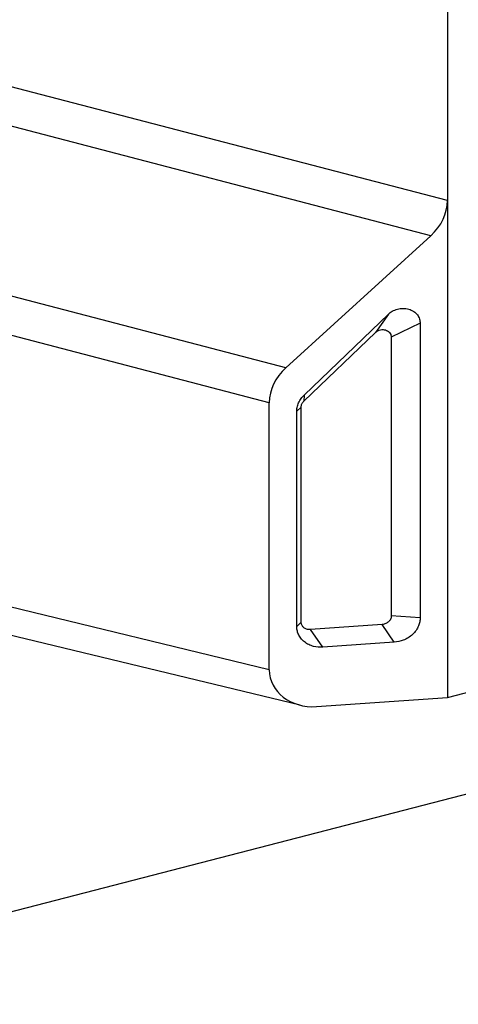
# Model space of a CAD drawing. Header units: millimetres. Extents: x 0 to 3905, y -1166 to 1110.
# Tile 131 of 155: x 2655 to 2682, y 457 to 517. Entities that reach past the tile are written whole.
import ezdxf

# ---------------------------------------------------------------- set-up
doc = ezdxf.new("R2010")
doc.units = ezdxf.units.MM
doc.header["$LTSCALE"] = 65.395
doc.layers.add('DE-13-001392DXF_CONTINUOUS_LINE', color=7, linetype='CONTINUOUS')
doc.layers.add('DE-13-001394DXF_CONTINUOUS_LINE', color=7, linetype='CONTINUOUS')

msp = doc.modelspace()

# ---------------------------------------------------------------- linework, layer by layer
at = {"layer": 'DE-13-001392DXF_CONTINUOUS_LINE'}
for p, q in [((2680.882, 601.062), (2680.882, 475.87)), ((2680.882, 505.757), (2654.537, 512.618)), ((2680.882, 475.87), (2822.767, 512.592)), ((2679.882, 503.647), (2653.916, 510.41)), ((2671.164, 495.707), (2679.882, 503.647)), ((2671.164, 495.707), (2648.5, 501.609)), ((2670.164, 493.597), (2647.879, 499.401)), ((2672.259, 494.055), (2677.331, 498.923)), ((2677.331, 498.923), (2676.55, 497.822)), ((2679.246, 498.383), (2677.507, 497.552)), ((2679.246, 498.383), (2679.246, 480.654)), ((2672.244, 493.689), (2676.55, 497.822)), ((2677.507, 497.552), (2677.507, 480.774)), ((2672.259, 494.055), (2672.244, 493.689)), ((2670.164, 477.541), (2670.164, 493.597)), ((2671.817, 493.082), (2672.086, 493.342)), ((2671.817, 480.139), (2671.817, 493.082)), ((2672.086, 480.398), (2672.086, 493.342)), ((2670.164, 477.541), (2643.418, 483.997)), ((2672.032, 475.404), (2647.88, 481.233)), ((2671.817, 480.139), (2672.086, 480.398)), ((2679.246, 480.654), (2677.507, 480.774)), ((2676.949, 480.253), (2672.644, 479.954)), ((2673.379, 478.895), (2672.644, 479.954)), ((2677.684, 479.193), (2676.949, 480.253)), ((2677.684, 479.193), (2673.379, 478.895)), ((2673.012, 475.324), (2680.882, 475.87))]:
    msp.add_line(p, q, dxfattribs=at)
for centre, major_axis, ratio, start_param, end_param in [((2677.465, 505.546), (3.364, 0.716), 0.83715, -0.961138, -0.176245), ((2673.581, 493.808), (3.364, 0.716), 0.83715, 2.180454, 2.965348), ((2673.012, 477.739), (2.793, 0.662), 0.834327, 2.946267, 4.517063)]:
    msp.add_ellipse(centre, major_axis=major_axis, ratio=ratio, start_param=start_param, end_param=end_param, dxfattribs=at)
for points, knots in [([(2677.331, 498.923), (2677.402, 498.992), (2677.572, 499.118), (2677.875, 499.243), (2678.216, 499.29), (2678.558, 499.244), (2678.861, 499.107), (2679.054, 498.927), (2679.157, 498.762), (2679.225, 498.598), (2679.246, 498.467), (2679.246, 498.383)], [0, 0, 0, 0, 0.119955, 0.252164, 0.391548, 0.530978, 0.663828, 0.786252, 0.843492, 0.898124, 1, 1, 1, 1]), ([(2676.55, 497.822), (2676.592, 497.863), (2676.688, 497.93), (2676.847, 497.988), (2677.006, 498.004), (2677.156, 497.982), (2677.291, 497.926), (2677.406, 497.835), (2677.473, 497.729), (2677.502, 497.631), (2677.507, 497.579), (2677.507, 497.552)], [0, 0, 0, 0, 0.142847, 0.278045, 0.404766, 0.524425, 0.639949, 0.75477, 0.872884, 0.935079, 1, 1, 1, 1]), ([(2671.817, 493.082), (2671.817, 493.118), (2671.821, 493.197), (2671.846, 493.371), (2671.922, 493.601), (2672.047, 493.814), (2672.167, 493.961), (2672.229, 494.026), (2672.259, 494.055)], [0, 0, 0, 0, 0.09998, 0.215391, 0.479648, 0.755682, 0.884188, 1, 1, 1, 1]), ([(2672.086, 493.342), (2672.086, 493.405), (2672.117, 493.536), (2672.196, 493.643), (2672.244, 493.689)], [0, 0, 0, 0, 0.48804, 1, 1, 1, 1]), ([(2672.644, 479.954), (2672.566, 479.949), (2672.423, 479.965), (2672.245, 480.057), (2672.144, 480.174), (2672.096, 480.292), (2672.086, 480.362), (2672.086, 480.398)], [0, 0, 0, 0, 0.295807, 0.523777, 0.739853, 0.861617, 1, 1, 1, 1]), ([(2677.507, 480.774), (2677.507, 480.737), (2677.497, 480.666), (2677.449, 480.541), (2677.349, 480.412), (2677.174, 480.296), (2677.03, 480.258), (2676.949, 480.253)], [0, 0, 0, 0, 0.134094, 0.255865, 0.477087, 0.709495, 1, 1, 1, 1]), ([(2679.246, 480.654), (2679.246, 480.577), (2679.229, 480.412), (2679.151, 480.156), (2679.004, 479.894), (2678.79, 479.652), (2678.526, 479.453), (2678.162, 479.272), (2677.869, 479.206), (2677.684, 479.193)], [0, 0, 0, 0, 0.09774, 0.211929, 0.340714, 0.479905, 0.622979, 0.762128, 1, 1, 1, 1]), ([(2673.379, 478.895), (2673.197, 478.882), (2672.906, 478.905), (2672.536, 479.038), (2672.27, 479.202), (2672.056, 479.418), (2671.91, 479.661), (2671.833, 479.905), (2671.817, 480.064), (2671.817, 480.139)], [0, 0, 0, 0, 0.244174, 0.383167, 0.523925, 0.660005, 0.786639, 0.900663, 1, 1, 1, 1])]:
    msp.add_open_spline(points, degree=3, knots=knots, dxfattribs=at)
at = {"layer": 'DE-13-001394DXF_CONTINUOUS_LINE'}
msp.add_line((2806.829, 502.357), (2633.18, 457.414), dxfattribs=at)

doc.saveas('drawing.dxf')
